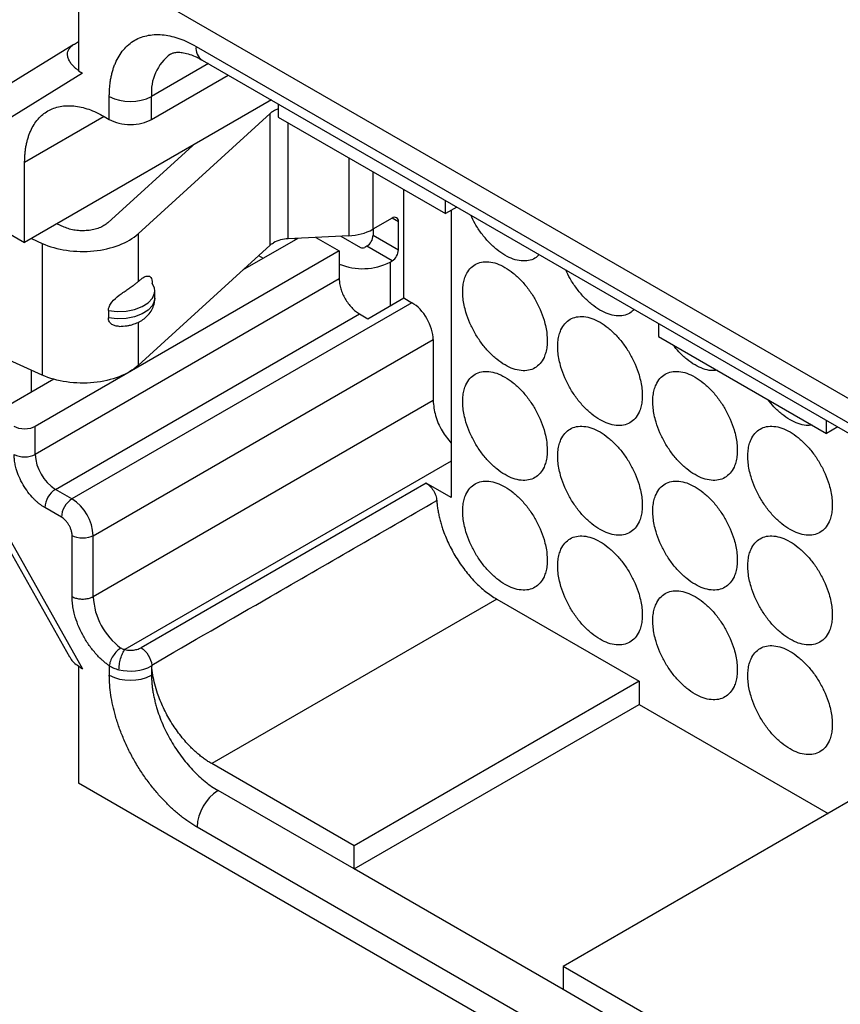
# Model space of a CAD drawing. Header units: millimetres. Extents: x 6 to 273, y 6 to 210.
# Tile 20 of 23: x 195 to 222, y 149 to 182. Entities that reach past the tile are written whole.
import ezdxf

# ---------------------------------------------------------------- set-up
doc = ezdxf.new("R2010")
doc.units = ezdxf.units.MM

msp = doc.modelspace()

# ---------------------------------------------------------------- linework, layer by layer
for p, q in [((196.735, 183.871), (196.735, 179.962)), ((239.791, 159.015), (196.735, 183.871)), ((196.578, 180.851), (194.035, 179.282)), ((196.594, 180.86), (196.735, 180.942)), ((200.669, 180.783), (235.858, 160.469)), ((201.083, 180.206), (199.178, 179.106)), ((200.876, 180.325), (236.065, 160.011)), ((196.87, 179.884), (193.648, 177.896)), ((196.735, 179.962), (196.87, 179.884)), ((199.178, 178.337), (201.75, 179.821)), ((197.764, 178.337), (197.764, 179.106)), ((199.178, 178.337), (199.178, 179.106)), ((203.193, 178.988), (194.929, 174.217)), ((203.422, 178.855), (203.422, 178.418)), ((197.596, 178.434), (194.929, 176.894)), ((197.596, 178.434), (197.764, 178.337)), ((198.728, 174.505), (203.149, 178.534)), ((203.149, 174.125), (203.149, 178.534)), ((203.422, 178.418), (209.027, 175.182)), ((203.755, 174.338), (203.755, 178.225)), ((200.556, 177.465), (197.715, 174.875)), ((194.929, 174.217), (194.929, 176.894)), ((205.784, 177.055), (205.784, 174.441)), ((206.59, 176.589), (206.59, 174.657)), ((207.625, 172.356), (207.625, 175.992)), ((209.027, 175.182), (209.027, 175.62)), ((209.406, 175.401), (209.027, 175.182)), ((209.212, 175.289), (209.212, 165.668)), ((193.868, 174.829), (194.929, 174.217)), ((196.254, 174.729), (196.009, 174.84)), ((207.236, 175.03), (206.59, 174.657)), ((207.448, 174.908), (207.236, 175.03)), ((207.448, 173.969), (207.448, 174.908)), ((198.728, 174.505), (198.728, 172.905)), ((206.599, 174.663), (206.599, 174.459)), ((195.154, 174.347), (195.515, 174.184)), ((195.515, 174.184), (195.515, 169.774)), ((204.079, 174.354), (202.23, 173.287)), ((205.784, 174.441), (203.755, 174.338)), ((204.015, 174.318), (203.962, 174.348)), ((204.677, 174.385), (205.465, 173.93)), ((205.522, 174.427), (206.175, 174.05)), ((206.599, 174.459), (207.448, 173.969)), ((205.465, 173.93), (195.282, 168.052)), ((203.149, 174.125), (198.728, 170.095)), ((205.465, 173.93), (205.465, 172.997)), ((206.387, 174.091), (206.316, 174.05)), ((207.236, 173.601), (206.387, 174.091)), ((202.764, 173.774), (202.919, 173.685)), ((207.165, 173.561), (207.236, 173.601)), ((207.165, 173.561), (207.165, 172.091)), ((205.465, 172.997), (195.282, 167.119)), ((199.29, 172.351), (199.29, 172.596)), ((207.898, 172.198), (196.513, 165.626)), ((206.422, 171.662), (207.625, 172.356)), ((207.625, 172.356), (207.898, 172.198)), ((195.96, 165.946), (206.142, 171.824)), ((197.733, 171.934), (197.733, 171.689)), ((206.142, 171.824), (206.422, 171.662)), ((198.728, 171.545), (198.728, 170.095)), ((216.159, 171.503), (216.159, 171.065)), ((197.225, 164.394), (208.609, 170.966)), ((208.609, 170.966), (208.609, 168.927)), ((216.159, 171.065), (221.782, 167.819)), ((195.515, 169.774), (194.415, 170.27)), ((195.154, 169.202), (195.154, 169.937)), ((195.903, 169.634), (193.868, 168.46)), ((208.609, 168.927), (197.225, 162.35)), ((208.609, 168.927), (208.609, 168.917)), ((221.782, 167.819), (221.782, 168.257)), ((195.282, 167.119), (195.282, 168.052)), ((222.161, 168.038), (221.782, 167.819)), ((209.212, 166.892), (198.28, 160.58)), ((196.513, 165.626), (195.96, 165.946)), ((208.378, 166.149), (198.828, 160.641)), ((209.212, 165.668), (208.378, 166.149)), ((193.648, 165.648), (196.87, 159.939)), ((193.602, 165.355), (196.435, 160.336)), ((196.16, 165.014), (195.606, 165.334)), ((196.518, 162.356), (196.518, 164.394)), ((197.225, 162.35), (197.225, 164.394)), ((210.74, 162.27), (201.194, 156.759)), ((210.74, 162.27), (215.506, 159.519)), ((196.735, 160.017), (196.735, 156.108)), ((197.764, 160.038), (197.764, 159.723)), ((199.178, 160.031), (199.178, 159.723)), ((215.506, 159.519), (205.96, 154.008)), ((215.506, 159.519), (215.506, 158.743)), ((205.96, 153.233), (215.506, 158.743)), ((215.506, 158.743), (221.834, 155.09)), ((205.96, 154.008), (201.194, 156.759)), ((239.791, 131.252), (196.735, 156.108)), ((205.96, 153.233), (201.408, 155.86)), ((222.506, 155.478), (212.96, 149.967)), ((235.825, 134.359), (200.701, 154.635)), ((205.96, 153.233), (205.96, 154.008)), ((212.96, 149.191), (205.96, 153.233)), ((224.981, 143.028), (212.96, 149.967)), ((212.96, 149.967), (212.96, 149.191)), ((224.981, 142.252), (212.96, 149.191))]:
    msp.add_line(p, q)
at = {"flags": 128}
for points in [[(199.29, 172.596), (199.279, 172.687), (199.202, 172.855)], [(197.733, 171.934), (198.029, 171.904), (198.328, 171.917), (198.612, 171.972), (198.864, 172.066), (199.067, 172.194), (199.209, 172.346), (199.281, 172.514), (199.29, 172.596)], [(199.29, 172.351), (199.281, 172.269), (199.209, 172.101), (199.067, 171.949), (198.864, 171.821), (198.612, 171.727), (198.328, 171.672), (198.029, 171.659), (197.733, 171.689)]]:
    msp.add_lwpolyline(points, dxfattribs=at)
for centre, radius, start, end in [((201.144, 180.723), 0.48, 172.7442, 235.9436), ((200.761, 179.247), 1.589, 126.4127, 185.1101), ((198.471, 180.471), 1.537, 242.6097, 297.3903), ((203.705, 177.831), 0.901, 108.3166, 119.6558), ((207.318, 174.929), 0.131, 350.786, 129.2033), ((205.726, 176.26), 1.821, 271.8169, 298.3161), ((203.791, 173.218), 1.12, 91.8169, 118.3161), ((206.139, 174.48), 0.461, 302.6055, 357.3945), ((206.246, 174.187), 0.154, 242.6097, 297.3903), ((206.987, 173.99), 0.461, 302.6055, 357.3945), ((206.24, 175.366), 2.028, 247.5339, 297.1327), ((194.929, 167.801), 0.769, 242.6097, 297.3903), ((196.753, 167.186), 1.472, 182.6055, 237.3945), ((196.374, 165.299), 0.768, 122.6055, 177.3945), ((196.927, 164.979), 0.768, 122.6055, 177.3945), ((195.68, 164.324), 1.546, 2.6055, 57.3945), ((199.482, 162.455), 2.259, 182.6631, 233.9512), ((198.467, 161.418), 1.559, 255.9435, 297.1466), ((198.471, 161.088), 1.537, 242.6097, 297.3903), ((202.237, 154.565), 1.537, 122.6055, 177.3945)]:
    msp.add_arc(centre, radius, start, end)
for points, knots in [([(197.764, 179.106), (197.765, 179.159), (197.766, 179.264), (197.776, 179.416), (197.792, 179.563), (197.814, 179.706), (197.843, 179.843), (197.878, 179.975), (197.919, 180.102), (197.985, 180.27), (198.085, 180.466), (198.234, 180.675), (198.41, 180.852), (198.611, 180.993), (198.834, 181.096), (199.075, 181.16), (199.33, 181.185), (199.592, 181.172), (199.857, 181.124), (200.123, 181.044), (200.394, 180.933), (200.577, 180.833), (200.669, 180.783)], [0, 0, 0, 0, 0.030232, 0.060265, 0.090166, 0.120002, 0.149841, 0.17975, 0.209797, 0.240047, 0.304318, 0.368671, 0.434312, 0.500032, 0.565673, 0.631393, 0.695664, 0.760018, 0.820267, 0.879988, 0.939719, 1, 1, 1, 1]), ([(196.742, 179.965), (196.713, 179.987), (196.656, 180.029), (196.585, 180.094), (196.527, 180.155), (196.481, 180.211), (196.428, 180.289), (196.381, 180.388), (196.36, 180.507), (196.374, 180.613), (196.417, 180.706), (196.488, 180.791), (196.558, 180.837), (196.594, 180.86)], [0, 0, 0, 0, 0.084685, 0.162272, 0.23277, 0.296198, 0.352578, 0.489848, 0.609812, 0.716345, 0.812523, 0.906466, 1, 1, 1, 1]), ([(199.822, 180.525), (199.833, 180.532), (199.87, 180.557), (199.948, 180.579), (200.08, 180.592), (200.249, 180.576), (200.456, 180.523), (200.672, 180.437), (200.817, 180.358), (200.876, 180.325)], [0, 0, 0, 0, 0.08063, 0.2647, 0.425963, 0.577135, 0.737657, 0.893875, 1, 1, 1, 1]), ([(194.929, 176.894), (194.929, 176.944), (194.931, 177.045), (194.94, 177.19), (194.956, 177.331), (194.978, 177.466), (195.007, 177.596), (195.042, 177.722), (195.083, 177.842), (195.178, 178.069), (195.363, 178.366), (195.698, 178.641), (196.104, 178.793), (196.492, 178.807), (196.821, 178.754), (197.074, 178.681), (197.333, 178.577), (197.508, 178.482), (197.596, 178.434)], [0, 0, 0, 0, 0.031532, 0.06284, 0.093997, 0.125081, 0.156167, 0.187333, 0.218655, 0.250207, 0.375077, 0.500037, 0.624907, 0.749866, 0.812689, 0.874911, 0.937144, 1, 1, 1, 1]), ([(197.764, 178.337), (197.949, 178.23), (198.209, 178.168), (198.733, 178.168), (198.993, 178.23), (199.178, 178.337)], [0, 0, 0, 0, 0.5, 0.5, 1, 1, 1, 1]), ([(212.165, 173.812), (212.117, 173.768), (212.014, 173.67), (211.805, 173.599), (211.56, 173.587), (211.293, 173.648), (211.015, 173.777), (210.738, 173.969), (210.471, 174.217), (210.225, 174.511), (210.018, 174.82), (209.916, 175.036), (209.869, 175.134)], [0, 0, 0, 0, 0.0876469, 0.1909419, 0.2942368, 0.3975318, 0.5008268, 0.6041218, 0.7074168, 0.8107118, 0.9140068, 1, 1, 1, 1]), ([(197.715, 174.875), (197.695, 174.859), (197.656, 174.825), (197.587, 174.78), (197.51, 174.74), (197.399, 174.692), (197.244, 174.644), (197.042, 174.612), (196.832, 174.603), (196.625, 174.621), (196.426, 174.661), (196.312, 174.707), (196.254, 174.729)], [0, 0, 0, 0, 0.062848, 0.125046, 0.187285, 0.250252, 0.375053, 0.500167, 0.624968, 0.750082, 0.874961, 1, 1, 1, 1]), ([(195.515, 174.184), (195.757, 174.075), (196.038, 173.995), (196.631, 173.91), (196.944, 173.903), (197.547, 173.963), (197.837, 174.03), (198.346, 174.226), (198.565, 174.356), (198.728, 174.505)], [0, 0, 0, 0, 0.25, 0.25, 0.5, 0.5, 0.75, 0.75, 1, 1, 1, 1]), ([(209.601, 172.563), (209.602, 172.598), (209.603, 172.669), (209.612, 172.77), (209.627, 172.867), (209.648, 172.958), (209.675, 173.045), (209.73, 173.18), (209.832, 173.343), (210.009, 173.489), (210.224, 173.57), (210.471, 173.579), (210.738, 173.519), (211.015, 173.39), (211.293, 173.199), (211.56, 172.95), (211.806, 172.657), (212.022, 172.328), (212.199, 171.976), (212.316, 171.656), (212.385, 171.379), (212.423, 171.148), (212.427, 171.003), (212.43, 170.93)], [0, 0, 0, 0, 0.020995, 0.041815, 0.062549, 0.083288, 0.104122, 0.125142, 0.187579, 0.250105, 0.312543, 0.375069, 0.437507, 0.500032, 0.56247, 0.624996, 0.687434, 0.74996, 0.812397, 0.874923, 0.916717, 0.958167, 1, 1, 1, 1]), ([(215.347, 171.976), (215.299, 171.931), (215.196, 171.833), (214.987, 171.762), (214.742, 171.751), (214.475, 171.812), (214.197, 171.94), (213.92, 172.132), (213.653, 172.38), (213.407, 172.674), (213.2, 172.983), (213.098, 173.199), (213.051, 173.297)], [0, 0, 0, 0, 0.087647, 0.190942, 0.294237, 0.397532, 0.500827, 0.604122, 0.707417, 0.810712, 0.914007, 1, 1, 1, 1]), ([(198.587, 172.791), (198.612, 172.81), (198.662, 172.848), (198.706, 172.886), (198.728, 172.905)], [0, 0, 0, 0, 0.502014, 1, 1, 1, 1]), ([(198.728, 172.905), (198.757, 172.929), (198.81, 172.975), (198.915, 173.052), (199.017, 173.1), (199.106, 173.09), (199.159, 173.046), (199.196, 172.97), (199.2, 172.893), (199.202, 172.855)], [0, 0, 0, 0, 0.135456, 0.24985, 0.499458, 0.627294, 0.749318, 0.875585, 1, 1, 1, 1]), ([(205.465, 172.997), (205.465, 172.971), (205.466, 172.919), (205.477, 172.838), (205.493, 172.754), (205.523, 172.64), (205.575, 172.496), (205.66, 172.328), (205.763, 172.17), (205.881, 172.03), (206.009, 171.91), (206.097, 171.853), (206.142, 171.824)], [0, 0, 0, 0, 0.062722, 0.124927, 0.187224, 0.250219, 0.374817, 0.500143, 0.624742, 0.750068, 0.874853, 1, 1, 1, 1]), ([(197.733, 171.934), (197.734, 171.949), (197.736, 171.98), (197.747, 172.029), (197.769, 172.085), (197.803, 172.149), (197.899, 172.283), (198.053, 172.417), (198.227, 172.543), (198.352, 172.628), (198.475, 172.71), (198.548, 172.762), (198.587, 172.791)], [0, 0, 0, 0, 0.04109, 0.082718, 0.125716, 0.187695, 0.251531, 0.500071, 0.61841, 0.750044, 0.864748, 1, 1, 1, 1]), ([(212.43, 170.93), (212.429, 170.894), (212.428, 170.824), (212.419, 170.722), (212.404, 170.626), (212.383, 170.534), (212.356, 170.448), (212.301, 170.312), (212.199, 170.149), (212.022, 170.003), (211.807, 169.922), (211.56, 169.914), (211.293, 169.973), (211.016, 170.103), (210.738, 170.294), (210.471, 170.542), (210.224, 170.836), (210.009, 171.165), (209.832, 171.516), (209.715, 171.837), (209.646, 172.113), (209.608, 172.345), (209.603, 172.49), (209.601, 172.563)], [0, 0, 0, 0, 0.0209952, 0.041815, 0.0625489, 0.0832877, 0.1041222, 0.1251418, 0.1875794, 0.2501054, 0.312543, 0.3750689, 0.4375065, 0.5000325, 0.5624701, 0.6249961, 0.6874337, 0.7499596, 0.8123972, 0.8749232, 0.916717, 0.9581671, 1, 1, 1, 1]), ([(198.09, 171.404), (198.182, 171.409), (198.312, 171.415), (198.496, 171.454), (198.647, 171.502), (198.813, 171.58), (198.97, 171.687), (199.109, 171.827), (199.216, 171.997), (199.281, 172.177), (199.283, 172.299), (199.284, 172.351)], [0, 0, 0, 0, 0.156501, 0.218975, 0.322597, 0.429587, 0.544367, 0.662718, 0.783095, 0.905822, 1, 1, 1, 1]), ([(208.609, 170.966), (208.609, 171.181), (208.533, 171.439), (208.269, 171.896), (208.084, 172.091), (207.898, 172.198)], [0, 0, 0, 0, 0.5, 0.5, 1, 1, 1, 1]), ([(198.097, 171.405), (198.052, 171.407), (197.966, 171.413), (197.847, 171.465), (197.774, 171.541), (197.739, 171.621), (197.735, 171.667), (197.733, 171.689)], [0, 0, 0, 0, 0.257378, 0.496218, 0.748411, 0.876191, 1, 1, 1, 1]), ([(212.783, 170.726), (212.784, 170.761), (212.785, 170.832), (212.794, 170.933), (212.809, 171.03), (212.83, 171.121), (212.857, 171.208), (212.912, 171.343), (213.014, 171.506), (213.191, 171.652), (213.406, 171.733), (213.653, 171.742), (213.92, 171.682), (214.197, 171.553), (214.475, 171.362), (214.742, 171.113), (214.988, 170.82), (215.204, 170.491), (215.381, 170.14), (215.498, 169.819), (215.567, 169.543), (215.605, 169.311), (215.609, 169.166), (215.612, 169.093)], [0, 0, 0, 0, 0.0209952, 0.041815, 0.0625489, 0.0832877, 0.1041222, 0.1251418, 0.1875794, 0.2501054, 0.312543, 0.3750689, 0.4375065, 0.5000325, 0.5624701, 0.6249961, 0.6874337, 0.7499596, 0.8123972, 0.8749232, 0.916717, 0.9581671, 1, 1, 1, 1]), ([(215.612, 169.093), (215.611, 169.057), (215.61, 168.987), (215.601, 168.886), (215.586, 168.789), (215.565, 168.698), (215.538, 168.611), (215.483, 168.475), (215.381, 168.312), (215.204, 168.167), (214.989, 168.086), (214.742, 168.077), (214.475, 168.136), (214.198, 168.266), (213.92, 168.457), (213.653, 168.705), (213.406, 168.999), (213.191, 169.328), (213.014, 169.679), (212.897, 170), (212.827, 170.276), (212.79, 170.508), (212.785, 170.653), (212.783, 170.726)], [0, 0, 0, 0, 0.020995, 0.041815, 0.062549, 0.083288, 0.104122, 0.125142, 0.187579, 0.250105, 0.312543, 0.375069, 0.437507, 0.500032, 0.56247, 0.624996, 0.687434, 0.74996, 0.812397, 0.874923, 0.916717, 0.958167, 1, 1, 1, 1]), ([(218.119, 169.934), (218.054, 169.927), (217.909, 169.913), (217.657, 169.976), (217.379, 170.103), (217.102, 170.296), (216.85, 170.525), (216.705, 170.706), (216.64, 170.787)], [0, 0, 0, 0, 0.144299, 0.322149, 0.5, 0.677851, 0.855701, 1, 1, 1, 1]), ([(198.728, 170.095), (198.565, 169.946), (198.346, 169.817), (197.837, 169.621), (197.547, 169.554), (196.944, 169.493), (196.631, 169.5), (196.038, 169.586), (195.757, 169.665), (195.515, 169.774)], [0, 0, 0, 0, 0.25, 0.25, 0.5, 0.5, 0.75, 0.75, 1, 1, 1, 1]), ([(209.601, 168.888), (209.602, 168.924), (209.603, 168.995), (209.612, 169.096), (209.627, 169.192), (209.648, 169.284), (209.675, 169.37), (209.73, 169.506), (209.832, 169.669), (210.009, 169.815), (210.224, 169.896), (210.471, 169.904), (210.738, 169.845), (211.015, 169.715), (211.293, 169.524), (211.56, 169.276), (211.806, 168.982), (212.022, 168.653), (212.199, 168.302), (212.316, 167.981), (212.385, 167.705), (212.423, 167.473), (212.427, 167.328), (212.43, 167.255)], [0, 0, 0, 0, 0.020995, 0.041815, 0.062549, 0.083288, 0.104122, 0.125142, 0.187579, 0.250105, 0.312543, 0.375069, 0.437507, 0.500032, 0.56247, 0.624996, 0.687434, 0.74996, 0.812397, 0.874923, 0.916717, 0.958167, 1, 1, 1, 1]), ([(215.965, 168.889), (215.966, 168.924), (215.967, 168.995), (215.976, 169.096), (215.991, 169.193), (216.012, 169.284), (216.039, 169.371), (216.094, 169.506), (216.195, 169.669), (216.373, 169.815), (216.588, 169.896), (216.835, 169.905), (217.102, 169.845), (217.379, 169.716), (217.657, 169.525), (217.924, 169.276), (218.17, 168.983), (218.386, 168.654), (218.563, 168.303), (218.68, 167.982), (218.749, 167.706), (218.787, 167.474), (218.791, 167.329), (218.794, 167.256)], [0, 0, 0, 0, 0.0209952, 0.041815, 0.0625489, 0.0832877, 0.1041222, 0.1251418, 0.1875794, 0.2501054, 0.312543, 0.3750689, 0.4375065, 0.5000325, 0.5624701, 0.6249961, 0.6874337, 0.7499596, 0.8123972, 0.8749232, 0.916717, 0.9581671, 1, 1, 1, 1]), ([(208.609, 168.917), (208.625, 168.754), (208.657, 168.426), (208.882, 167.902), (209.106, 167.627), (209.212, 167.497)], [0, 0, 0, 0, 0.3441514, 0.6883028, 1, 1, 1, 1]), ([(212.43, 167.255), (212.429, 167.22), (212.428, 167.149), (212.419, 167.048), (212.404, 166.952), (212.383, 166.86), (212.356, 166.773), (212.301, 166.638), (212.199, 166.475), (212.022, 166.329), (211.807, 166.248), (211.56, 166.239), (211.293, 166.299), (211.016, 166.428), (210.738, 166.62), (210.471, 166.868), (210.224, 167.161), (210.009, 167.491), (209.832, 167.842), (209.715, 168.162), (209.646, 168.439), (209.608, 168.67), (209.603, 168.815), (209.601, 168.888)], [0, 0, 0, 0, 0.020995, 0.041815, 0.062549, 0.083288, 0.104122, 0.125142, 0.187579, 0.250105, 0.312543, 0.375069, 0.437507, 0.500032, 0.56247, 0.624996, 0.687434, 0.74996, 0.812397, 0.874923, 0.916717, 0.958167, 1, 1, 1, 1]), ([(218.794, 167.256), (218.793, 167.22), (218.792, 167.15), (218.783, 167.049), (218.768, 166.952), (218.747, 166.861), (218.72, 166.774), (218.665, 166.639), (218.563, 166.476), (218.386, 166.33), (218.171, 166.249), (217.924, 166.24), (217.657, 166.299), (217.38, 166.429), (217.102, 166.62), (216.835, 166.868), (216.588, 167.162), (216.373, 167.491), (216.196, 167.842), (216.079, 168.163), (216.009, 168.439), (215.972, 168.671), (215.967, 168.816), (215.965, 168.889)], [0, 0, 0, 0, 0.020995, 0.041815, 0.062549, 0.083288, 0.104122, 0.125142, 0.187579, 0.250105, 0.312543, 0.375069, 0.437507, 0.500032, 0.56247, 0.624996, 0.687434, 0.74996, 0.812397, 0.874923, 0.916717, 0.958167, 1, 1, 1, 1]), ([(221.301, 168.097), (221.236, 168.09), (221.091, 168.076), (220.839, 168.139), (220.561, 168.266), (220.284, 168.459), (220.032, 168.688), (219.887, 168.869), (219.822, 168.951)], [0, 0, 0, 0, 0.144299, 0.322149, 0.5, 0.677851, 0.855701, 1, 1, 1, 1]), ([(195.282, 168.052), (195.19, 167.998), (195.06, 167.967), (194.798, 167.967), (194.668, 167.998), (194.575, 168.052)], [0, 0, 0, 0, 0.5, 0.5, 1, 1, 1, 1]), ([(212.783, 167.051), (212.784, 167.087), (212.785, 167.158), (212.794, 167.259), (212.809, 167.355), (212.83, 167.447), (212.857, 167.534), (212.912, 167.669), (213.014, 167.832), (213.191, 167.978), (213.406, 168.059), (213.653, 168.068), (213.92, 168.008), (214.197, 167.878), (214.475, 167.687), (214.742, 167.439), (214.988, 167.145), (215.204, 166.816), (215.381, 166.465), (215.498, 166.144), (215.567, 165.868), (215.605, 165.636), (215.609, 165.491), (215.612, 165.419)], [0, 0, 0, 0, 0.020995, 0.041815, 0.062549, 0.083288, 0.104122, 0.125142, 0.187579, 0.250105, 0.312543, 0.375069, 0.437507, 0.500032, 0.56247, 0.624996, 0.687434, 0.74996, 0.812397, 0.874923, 0.916717, 0.958167, 1, 1, 1, 1]), ([(219.147, 167.052), (219.148, 167.087), (219.149, 167.158), (219.158, 167.259), (219.173, 167.356), (219.194, 167.447), (219.221, 167.534), (219.275, 167.669), (219.377, 167.832), (219.555, 167.978), (219.77, 168.059), (220.017, 168.068), (220.284, 168.009), (220.561, 167.879), (220.839, 167.688), (221.106, 167.439), (221.352, 167.146), (221.568, 166.817), (221.745, 166.466), (221.862, 166.145), (221.931, 165.869), (221.969, 165.637), (221.973, 165.492), (221.976, 165.419)], [0, 0, 0, 0, 0.020995, 0.041815, 0.062549, 0.083288, 0.104122, 0.125142, 0.187579, 0.250105, 0.312543, 0.375069, 0.437507, 0.500032, 0.56247, 0.624996, 0.687434, 0.74996, 0.812397, 0.874923, 0.916717, 0.958167, 1, 1, 1, 1]), ([(195.606, 165.334), (195.58, 165.349), (195.528, 165.381), (195.451, 165.436), (195.375, 165.496), (195.3, 165.563), (195.185, 165.676), (195.036, 165.851), (194.872, 166.1), (194.738, 166.367), (194.653, 166.605), (194.605, 166.805), (194.58, 166.967), (194.577, 167.068), (194.575, 167.119)], [0, 0, 0, 0, 0.048274, 0.096155, 0.143916, 0.191834, 0.240185, 0.369999, 0.500048, 0.629862, 0.759911, 0.840101, 0.919703, 1, 1, 1, 1]), ([(215.612, 165.419), (215.611, 165.383), (215.61, 165.312), (215.601, 165.211), (215.586, 165.115), (215.565, 165.023), (215.538, 164.936), (215.483, 164.801), (215.381, 164.638), (215.204, 164.492), (214.989, 164.411), (214.742, 164.402), (214.475, 164.462), (214.198, 164.592), (213.92, 164.783), (213.653, 165.031), (213.406, 165.324), (213.191, 165.654), (213.014, 166.005), (212.897, 166.325), (212.827, 166.602), (212.79, 166.834), (212.785, 166.979), (212.783, 167.051)], [0, 0, 0, 0, 0.0209952, 0.041815, 0.0625489, 0.0832877, 0.1041222, 0.1251418, 0.1875794, 0.2501054, 0.312543, 0.3750689, 0.4375065, 0.5000325, 0.5624701, 0.6249961, 0.6874337, 0.7499596, 0.8123972, 0.8749232, 0.916717, 0.9581671, 1, 1, 1, 1]), ([(221.976, 165.419), (221.975, 165.384), (221.974, 165.313), (221.965, 165.212), (221.95, 165.115), (221.929, 165.024), (221.902, 164.937), (221.847, 164.802), (221.745, 164.639), (221.568, 164.493), (221.352, 164.412), (221.106, 164.403), (220.839, 164.463), (220.562, 164.592), (220.284, 164.783), (220.017, 165.032), (219.77, 165.325), (219.555, 165.654), (219.378, 166.005), (219.261, 166.326), (219.191, 166.602), (219.154, 166.834), (219.149, 166.979), (219.147, 167.052)], [0, 0, 0, 0, 0.020995, 0.041815, 0.062549, 0.083288, 0.104122, 0.125142, 0.187579, 0.250105, 0.312543, 0.375069, 0.437507, 0.500032, 0.56247, 0.624996, 0.687434, 0.74996, 0.812397, 0.874923, 0.916717, 0.958167, 1, 1, 1, 1]), ([(209.601, 165.214), (209.602, 165.249), (209.603, 165.32), (209.612, 165.421), (209.627, 165.518), (209.648, 165.609), (209.675, 165.696), (209.73, 165.831), (209.832, 165.994), (210.009, 166.14), (210.224, 166.221), (210.471, 166.23), (210.738, 166.17), (211.015, 166.041), (211.293, 165.85), (211.56, 165.601), (211.806, 165.308), (212.022, 164.979), (212.199, 164.628), (212.316, 164.307), (212.385, 164.031), (212.423, 163.799), (212.427, 163.654), (212.43, 163.581)], [0, 0, 0, 0, 0.020995, 0.041815, 0.062549, 0.083288, 0.104122, 0.125142, 0.187579, 0.250105, 0.312543, 0.375069, 0.437507, 0.500032, 0.56247, 0.624996, 0.687434, 0.74996, 0.812397, 0.874923, 0.916717, 0.958167, 1, 1, 1, 1]), ([(215.965, 165.214), (215.966, 165.25), (215.967, 165.321), (215.976, 165.422), (215.991, 165.518), (216.012, 165.61), (216.039, 165.697), (216.094, 165.832), (216.195, 165.995), (216.373, 166.141), (216.588, 166.222), (216.835, 166.231), (217.102, 166.171), (217.379, 166.041), (217.657, 165.85), (217.924, 165.602), (218.17, 165.309), (218.386, 164.979), (218.563, 164.628), (218.68, 164.308), (218.749, 164.031), (218.787, 163.799), (218.791, 163.654), (218.794, 163.582)], [0, 0, 0, 0, 0.020995, 0.041815, 0.062549, 0.083288, 0.104122, 0.125142, 0.187579, 0.250105, 0.312543, 0.375069, 0.437507, 0.500032, 0.56247, 0.624996, 0.687434, 0.74996, 0.812397, 0.874923, 0.916717, 0.958167, 1, 1, 1, 1]), ([(208.378, 166.149), (208.393, 166.14), (208.422, 166.122), (208.465, 166.088), (208.514, 166.042), (208.566, 165.981), (208.619, 165.905), (208.663, 165.822), (208.697, 165.737), (208.722, 165.651), (208.728, 165.598), (208.731, 165.57)], [0, 0, 0, 0, 0.082279, 0.165229, 0.250095, 0.372215, 0.500045, 0.622173, 0.749994, 0.873606, 1, 1, 1, 1]), ([(199.184, 160.063), (200.511, 160.829), (203.693, 162.666), (206.875, 164.5), (208.731, 165.57)], [0, 0, 0, 0, 0.4167453, 1, 1, 1, 1]), ([(208.731, 165.57), (208.735, 165.52), (208.743, 165.419), (208.765, 165.264), (208.794, 165.107), (208.831, 164.948), (208.875, 164.787), (208.961, 164.518), (209.113, 164.14), (209.366, 163.671), (209.665, 163.233), (209.946, 162.908), (210.184, 162.678), (210.366, 162.523), (210.552, 162.384), (210.677, 162.308), (210.74, 162.27)], [0, 0, 0, 0, 0.041948, 0.083579, 0.125054, 0.166536, 0.208189, 0.250173, 0.375033, 0.500024, 0.624884, 0.749875, 0.812657, 0.874905, 0.93717, 1, 1, 1, 1]), ([(196.518, 164.394), (196.517, 164.412), (196.516, 164.447), (196.507, 164.503), (196.491, 164.572), (196.461, 164.655), (196.415, 164.747), (196.358, 164.834), (196.295, 164.908), (196.227, 164.971), (196.182, 165), (196.16, 165.014)], [0, 0, 0, 0, 0.0796018, 0.1592319, 0.2401411, 0.3686157, 0.5000829, 0.6285541, 0.7600194, 0.8792858, 1, 1, 1, 1]), ([(212.43, 163.581), (212.429, 163.545), (212.428, 163.475), (212.419, 163.374), (212.404, 163.277), (212.383, 163.186), (212.356, 163.099), (212.301, 162.963), (212.199, 162.8), (212.022, 162.655), (211.807, 162.574), (211.56, 162.565), (211.293, 162.624), (211.016, 162.754), (210.738, 162.945), (210.471, 163.193), (210.224, 163.487), (210.009, 163.816), (209.832, 164.167), (209.715, 164.488), (209.646, 164.764), (209.608, 164.996), (209.603, 165.141), (209.601, 165.214)], [0, 0, 0, 0, 0.020995, 0.041815, 0.062549, 0.083288, 0.104122, 0.125142, 0.187579, 0.250105, 0.312543, 0.375069, 0.437507, 0.500032, 0.56247, 0.624996, 0.687434, 0.74996, 0.812397, 0.874923, 0.916717, 0.958167, 1, 1, 1, 1]), ([(218.794, 163.582), (218.793, 163.546), (218.792, 163.475), (218.783, 163.374), (218.768, 163.278), (218.747, 163.186), (218.72, 163.099), (218.665, 162.964), (218.563, 162.801), (218.386, 162.655), (218.171, 162.574), (217.924, 162.565), (217.657, 162.625), (217.38, 162.755), (217.102, 162.946), (216.835, 163.194), (216.588, 163.487), (216.373, 163.817), (216.196, 164.168), (216.079, 164.488), (216.009, 164.765), (215.972, 164.997), (215.967, 165.142), (215.965, 165.214)], [0, 0, 0, 0, 0.020995, 0.041815, 0.062549, 0.083288, 0.104122, 0.125142, 0.187579, 0.250105, 0.312543, 0.375069, 0.437507, 0.500032, 0.56247, 0.624996, 0.687434, 0.74996, 0.812397, 0.874923, 0.916717, 0.958167, 1, 1, 1, 1]), ([(197.225, 164.394), (197.132, 164.341), (197.002, 164.31), (196.74, 164.31), (196.61, 164.341), (196.518, 164.394)], [0, 0, 0, 0, 0.5, 0.5, 1, 1, 1, 1]), ([(212.783, 163.377), (212.784, 163.412), (212.785, 163.483), (212.794, 163.584), (212.809, 163.681), (212.83, 163.772), (212.857, 163.859), (212.912, 163.994), (213.014, 164.157), (213.191, 164.303), (213.406, 164.384), (213.653, 164.393), (213.92, 164.333), (214.197, 164.204), (214.475, 164.013), (214.742, 163.764), (214.988, 163.471), (215.204, 163.142), (215.381, 162.791), (215.498, 162.47), (215.567, 162.194), (215.605, 161.962), (215.609, 161.817), (215.612, 161.744)], [0, 0, 0, 0, 0.020995, 0.041815, 0.062549, 0.083288, 0.104122, 0.125142, 0.187579, 0.250105, 0.312543, 0.375069, 0.437507, 0.500032, 0.56247, 0.624996, 0.687434, 0.74996, 0.812397, 0.874923, 0.916717, 0.958167, 1, 1, 1, 1]), ([(219.147, 163.377), (219.148, 163.413), (219.149, 163.484), (219.158, 163.585), (219.173, 163.681), (219.194, 163.773), (219.221, 163.86), (219.275, 163.995), (219.377, 164.158), (219.555, 164.304), (219.77, 164.385), (220.017, 164.394), (220.284, 164.334), (220.561, 164.204), (220.839, 164.013), (221.106, 163.765), (221.352, 163.472), (221.568, 163.142), (221.745, 162.791), (221.862, 162.471), (221.931, 162.194), (221.969, 161.962), (221.973, 161.817), (221.976, 161.745)], [0, 0, 0, 0, 0.020995, 0.041815, 0.062549, 0.083288, 0.104122, 0.125142, 0.187579, 0.250105, 0.312543, 0.375069, 0.437507, 0.500032, 0.56247, 0.624996, 0.687434, 0.74996, 0.812397, 0.874923, 0.916717, 0.958167, 1, 1, 1, 1]), ([(215.612, 161.744), (215.611, 161.709), (215.61, 161.638), (215.601, 161.537), (215.586, 161.44), (215.565, 161.349), (215.538, 161.262), (215.483, 161.127), (215.381, 160.964), (215.204, 160.818), (214.989, 160.737), (214.742, 160.728), (214.475, 160.787), (214.198, 160.917), (213.92, 161.108), (213.653, 161.357), (213.406, 161.65), (213.191, 161.979), (213.014, 162.33), (212.897, 162.651), (212.827, 162.927), (212.79, 163.159), (212.785, 163.304), (212.783, 163.377)], [0, 0, 0, 0, 0.020995, 0.041815, 0.062549, 0.083288, 0.104122, 0.125142, 0.187579, 0.250105, 0.312543, 0.375069, 0.437507, 0.500032, 0.56247, 0.624996, 0.687434, 0.74996, 0.812397, 0.874923, 0.916717, 0.958167, 1, 1, 1, 1]), ([(221.976, 161.745), (221.975, 161.709), (221.974, 161.638), (221.965, 161.537), (221.95, 161.441), (221.929, 161.349), (221.902, 161.262), (221.847, 161.127), (221.745, 160.964), (221.568, 160.818), (221.352, 160.737), (221.106, 160.728), (220.839, 160.788), (220.562, 160.918), (220.284, 161.109), (220.017, 161.357), (219.77, 161.651), (219.555, 161.98), (219.378, 162.331), (219.261, 162.652), (219.191, 162.928), (219.154, 163.16), (219.149, 163.305), (219.147, 163.377)], [0, 0, 0, 0, 0.020995, 0.041815, 0.062549, 0.083288, 0.104122, 0.125142, 0.187579, 0.250105, 0.312543, 0.375069, 0.437507, 0.500032, 0.56247, 0.624996, 0.687434, 0.74996, 0.812397, 0.874923, 0.916717, 0.958167, 1, 1, 1, 1]), ([(197.764, 160.038), (197.731, 160.062), (197.666, 160.108), (197.569, 160.187), (197.475, 160.273), (197.382, 160.365), (197.242, 160.519), (197.062, 160.749), (196.866, 161.07), (196.708, 161.408), (196.608, 161.708), (196.551, 161.96), (196.522, 162.164), (196.519, 162.292), (196.518, 162.356)], [0, 0, 0, 0, 0.048487, 0.096616, 0.144635, 0.192792, 0.241336, 0.370605, 0.500055, 0.629322, 0.758768, 0.839333, 0.919359, 1, 1, 1, 1]), ([(196.518, 162.356), (196.536, 162.347), (196.572, 162.328), (196.633, 162.305), (196.698, 162.288), (196.765, 162.277), (196.834, 162.271), (196.908, 162.271), (196.987, 162.277), (197.066, 162.293), (197.148, 162.315), (197.196, 162.337), (197.225, 162.35)], [0, 0, 0, 0, 0.093558, 0.185606, 0.276143, 0.365168, 0.452683, 0.538687, 0.647962, 0.757237, 0.854612, 1, 1, 1, 1]), ([(215.965, 161.54), (215.966, 161.576), (215.967, 161.646), (215.976, 161.747), (215.991, 161.844), (216.012, 161.935), (216.039, 162.022), (216.094, 162.157), (216.195, 162.32), (216.373, 162.466), (216.588, 162.547), (216.835, 162.556), (217.102, 162.497), (217.379, 162.367), (217.657, 162.176), (217.924, 161.928), (218.17, 161.634), (218.386, 161.305), (218.563, 160.954), (218.68, 160.633), (218.749, 160.357), (218.787, 160.125), (218.791, 159.98), (218.794, 159.907)], [0, 0, 0, 0, 0.020995, 0.041815, 0.062549, 0.083288, 0.104122, 0.125142, 0.187579, 0.250105, 0.312543, 0.375069, 0.437507, 0.500032, 0.56247, 0.624996, 0.687434, 0.74996, 0.812397, 0.874923, 0.916717, 0.958167, 1, 1, 1, 1]), ([(218.794, 159.907), (218.793, 159.872), (218.792, 159.801), (218.783, 159.7), (218.768, 159.603), (218.747, 159.512), (218.72, 159.425), (218.665, 159.29), (218.563, 159.127), (218.386, 158.981), (218.171, 158.9), (217.924, 158.891), (217.657, 158.951), (217.38, 159.08), (217.102, 159.271), (216.835, 159.52), (216.588, 159.813), (216.373, 160.142), (216.196, 160.493), (216.079, 160.814), (216.009, 161.09), (215.972, 161.322), (215.967, 161.467), (215.965, 161.54)], [0, 0, 0, 0, 0.020995, 0.041815, 0.062549, 0.083288, 0.104122, 0.125142, 0.187579, 0.250105, 0.312543, 0.375069, 0.437507, 0.500032, 0.56247, 0.624996, 0.687434, 0.74996, 0.812397, 0.874923, 0.916717, 0.958167, 1, 1, 1, 1]), ([(198.152, 160.629), (198.11, 160.605), (198.065, 160.57), (197.974, 160.482), (197.93, 160.429), (197.854, 160.314), (197.823, 160.252), (197.78, 160.137), (197.768, 160.084), (197.764, 160.038)], [0, 0, 0, 0, 0.25, 0.25, 0.5, 0.5, 0.75, 0.75, 1, 1, 1, 1]), ([(198.471, 160.558), (198.494, 160.559), (198.543, 160.561), (198.617, 160.57), (198.691, 160.587), (198.764, 160.609), (198.807, 160.63), (198.828, 160.641)], [0, 0, 0, 0, 0.1800805, 0.3722585, 0.5747184, 0.7849721, 1, 1, 1, 1]), ([(198.828, 160.641), (198.916, 160.591), (199.004, 160.502), (199.135, 160.29), (199.177, 160.169), (199.184, 160.063)], [0, 0, 0, 0, 0.5, 0.5, 1, 1, 1, 1]), ([(219.147, 159.703), (219.148, 159.739), (219.149, 159.809), (219.158, 159.91), (219.173, 160.007), (219.194, 160.098), (219.221, 160.185), (219.275, 160.321), (219.377, 160.484), (219.555, 160.629), (219.77, 160.71), (220.017, 160.719), (220.284, 160.66), (220.561, 160.53), (220.839, 160.339), (221.106, 160.091), (221.352, 159.797), (221.568, 159.468), (221.745, 159.117), (221.862, 158.796), (221.931, 158.52), (221.969, 158.288), (221.973, 158.143), (221.976, 158.07)], [0, 0, 0, 0, 0.020995, 0.041815, 0.062549, 0.083288, 0.104122, 0.125142, 0.187579, 0.250105, 0.312543, 0.375069, 0.437507, 0.500032, 0.56247, 0.624996, 0.687434, 0.74996, 0.812397, 0.874923, 0.916717, 0.958167, 1, 1, 1, 1]), ([(196.446, 160.342), (196.451, 160.324), (196.489, 160.204), (196.626, 160.105), (196.742, 160.021)], [0, 0, 0, 0, 0.145642, 1, 1, 1, 1]), ([(198.088, 159.905), (198.088, 159.954), (198.092, 160.011), (198.111, 160.138), (198.125, 160.206), (198.163, 160.338), (198.186, 160.401), (198.233, 160.506), (198.257, 160.549), (198.28, 160.58)], [0, 0, 0, 0, 0.25, 0.25, 0.5, 0.5, 0.75, 0.75, 1, 1, 1, 1]), ([(197.764, 160.038), (197.787, 160.024), (197.834, 159.996), (197.912, 159.961), (197.997, 159.929), (198.057, 159.913), (198.088, 159.905)], [0, 0, 0, 0, 0.243342, 0.49126, 0.743514, 1, 1, 1, 1]), ([(201.194, 156.759), (201.152, 156.784), (201.069, 156.834), (200.944, 156.92), (200.821, 157.013), (200.699, 157.115), (200.579, 157.224), (200.382, 157.419), (200.119, 157.722), (199.82, 158.16), (199.567, 158.629), (199.395, 159.056), (199.285, 159.423), (199.218, 159.731), (199.196, 159.928), (199.185, 160.028)], [0, 0, 0, 0, 0.042338, 0.084356, 0.126216, 0.168084, 0.210124, 0.252498, 0.378519, 0.504672, 0.630693, 0.756846, 0.837332, 0.918017, 1, 1, 1, 1]), ([(200.701, 154.635), (200.655, 154.663), (200.562, 154.718), (200.424, 154.809), (200.287, 154.907), (200.151, 155.011), (200.016, 155.123), (199.883, 155.241), (199.75, 155.365), (199.571, 155.546), (199.348, 155.791), (199.09, 156.115), (198.846, 156.461), (198.621, 156.825), (198.417, 157.203), (198.24, 157.587), (198.089, 157.972), (197.968, 158.348), (197.876, 158.711), (197.811, 159.059), (197.771, 159.398), (197.766, 159.614), (197.764, 159.723)], [0, 0, 0, 0, 0.0302321, 0.0602654, 0.0901665, 0.1200025, 0.1498412, 0.1797502, 0.2097967, 0.2400471, 0.3043186, 0.3686713, 0.4343121, 0.5000324, 0.5656732, 0.6313935, 0.695665, 0.7600177, 0.8202675, 0.8799878, 0.9397187, 1, 1, 1, 1]), ([(199.178, 159.723), (199.179, 159.674), (199.18, 159.577), (199.191, 159.426), (199.208, 159.274), (199.232, 159.119), (199.264, 158.961), (199.302, 158.801), (199.384, 158.506), (199.541, 158.073), (199.821, 157.519), (200.161, 157), (200.485, 156.614), (200.76, 156.341), (200.972, 156.157), (201.189, 155.993), (201.335, 155.905), (201.408, 155.86)], [0, 0, 0, 0, 0.036, 0.071725, 0.107288, 0.142803, 0.178385, 0.214146, 0.250199, 0.375005, 0.500031, 0.624836, 0.749863, 0.812662, 0.874876, 0.937118, 1, 1, 1, 1]), ([(221.976, 158.07), (221.975, 158.035), (221.974, 157.964), (221.965, 157.863), (221.95, 157.766), (221.929, 157.675), (221.902, 157.588), (221.847, 157.453), (221.745, 157.29), (221.568, 157.144), (221.352, 157.063), (221.106, 157.054), (220.839, 157.114), (220.562, 157.243), (220.284, 157.434), (220.017, 157.683), (219.77, 157.976), (219.555, 158.305), (219.378, 158.656), (219.261, 158.977), (219.191, 159.253), (219.154, 159.485), (219.149, 159.63), (219.147, 159.703)], [0, 0, 0, 0, 0.020995, 0.041815, 0.062549, 0.083288, 0.104122, 0.125142, 0.187579, 0.250105, 0.312543, 0.375069, 0.437507, 0.500032, 0.56247, 0.624996, 0.687434, 0.74996, 0.812397, 0.874923, 0.916717, 0.958167, 1, 1, 1, 1])]:
    msp.add_open_spline(points, degree=3, knots=knots)
for points in [[(203.259, 178.614), (203.239, 178.602), (203.199, 178.577), (203.166, 178.549), (203.149, 178.534)], [(203.149, 174.125), (203.166, 174.139), (203.199, 174.167), (203.239, 174.192), (203.259, 174.205)], [(198.28, 160.58), (198.23, 160.588), (198.187, 160.605), (198.152, 160.629)], [(198.28, 160.58), (198.337, 160.567), (198.403, 160.558), (198.471, 160.558)], [(196.742, 160.021), (196.783, 159.992), (196.825, 159.965), (196.87, 159.939)], [(199.184, 160.063), (199.185, 160.051), (199.186, 160.039), (199.187, 160.026)]]:
    msp.add_open_spline(points, degree=3)

doc.saveas('drawing.dxf')
